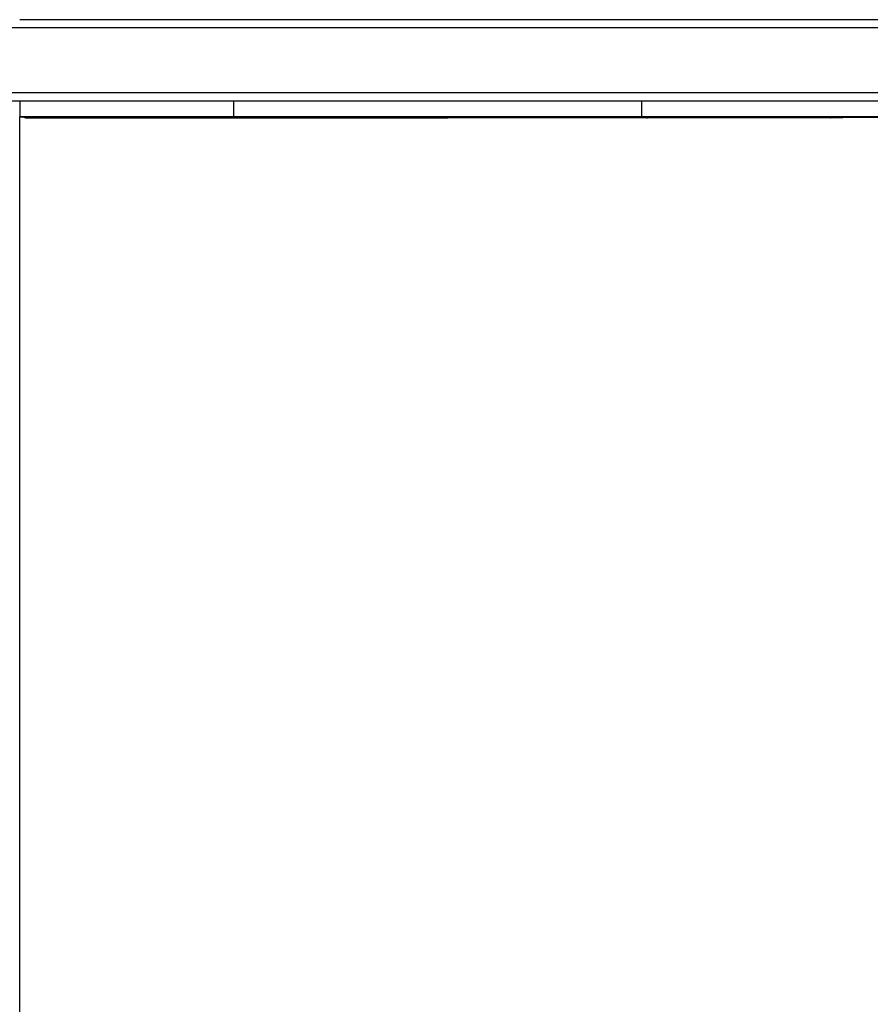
# Model space of a CAD drawing. Header units: millimetres. Extents: x 5000 to 6196, y 0 to 1075.
# Tile 7 of 8: x 5986 to 6091, y 954 to 1075. Entities that reach past the tile are written whole.
import ezdxf

# ---------------------------------------------------------------- set-up
doc = ezdxf.new("R2010")
doc.units = ezdxf.units.MM
doc.layers.add('Make2D$Sichtbar$Kurven', color=18, linetype='Continuous', true_color=0x000000)

msp = doc.modelspace()

# ---------------------------------------------------------------- linework, layer by layer
at = {"layer": 'Make2D$Sichtbar$Kurven', "color": 18, "lineweight": -3, "true_color": 0x000000}
for points in [[(6195.04, 1075.36), (5986.04, 1075.36)], [(5986.04, 1074.36), (5776.04, 1074.36), (5776.04, 1074.36)], [(6196.04, 1074.36), (5986.04, 1074.36)], [(5776.04, 1066.36), (5986.04, 1066.36)], [(5986.04, 1066.36), (6196.04, 1066.36), (6196.04, 1066.36)], [(5777.04, 1065.36), (5986.04, 1065.36)], [(5986.04, 1065.36), (5986.04, 1063.36)], [(5986.04, 1065.36), (6195.04, 1065.36), (6195.04, 1065.36)], [(6012.45, 1065.36), (6012.45, 1063.36)], [(6062.78, 1065.36), (6062.78, 1063.36)], [(5986.04, 1063.36), (5986.05, 1063.36)], [(5986.04, 1063.36), (5986.04, 1063.36)], [(5986.05, 597.36), (5986.05, 1063.36)], [(5986.77, 1063.26), (5986.77, 1063.26), (5986.77, 1063.26), (5986.77, 1063.26), (5986.77, 1063.26), (5986.77, 1063.26), (5986.77, 1063.26), (5986.77, 1063.26), (5986.69, 1063.28), (5986.64, 1063.29), (5986.58, 1063.3), (5986.47, 1063.32), (5986.37, 1063.34), (5986.26, 1063.35), (5986.18, 1063.35), (5986.11, 1063.36), (5986.05, 1063.36)], [(5986.69, 1063.33), (5986.45, 1063.35), (5986.26, 1063.36), (5986.05, 1063.36)], [(6106.75, 1063.36), (6063.82, 1063.36), (6063.81, 1063.36), (6063.81, 1063.36), (6063.81, 1063.36), (6063.8, 1063.36), (6063.78, 1063.36), (6063.63, 1063.36), (6063.62, 1063.36), (6063.62, 1063.36), (6063.61, 1063.36), (6063.6, 1063.36), (6012.94, 1063.36), (6012.94, 1063.36), (6012.94, 1063.36), (6012.94, 1063.36), (6012.91, 1063.36), (6012.78, 1063.36), (6012.78, 1063.36), (5986.05, 1063.36)], [(5986.65, 1063.36), (5986.65, 1063.36), (5986.65, 1063.36), (5986.65, 1063.36), (5986.65, 1063.36), (5986.65, 1063.36), (5986.65, 1063.36), (5986.65, 1063.36), (5986.65, 1063.36), (5986.65, 1063.36), (5986.65, 1063.36), (5986.65, 1063.36), (5986.65, 1063.36), (5986.65, 1063.36), (5986.65, 1063.36), (5986.65, 1063.36), (5986.65, 1063.36), (5986.65, 1063.36), (5986.65, 1063.36), (5986.65, 1063.36), (5986.65, 1063.36), (5986.65, 1063.36), (5986.65, 1063.36), (5986.65, 1063.36), (5986.65, 1063.36), (5986.65, 1063.36), (5986.65, 1063.36), (5986.65, 1063.36), (5986.65, 1063.36), (5986.65, 1063.36), (5986.65, 1063.36), (5986.65, 1063.36), (5986.65, 1063.36), (5986.65, 1063.36), (5986.65, 1063.36), (5986.65, 1063.35), (5986.65, 1063.35), (5986.65, 1063.35), (5986.65, 1063.35), (5986.65, 1063.35), (5986.65, 1063.35), (5986.65, 1063.35), (5986.65, 1063.35), (5986.65, 1063.35), (5986.65, 1063.35), (5986.65, 1063.35), (5986.66, 1063.35), (5986.66, 1063.35), (5986.66, 1063.35), (5986.66, 1063.35), (5986.66, 1063.35), (5986.66, 1063.35), (5986.67, 1063.35), (5986.67, 1063.34), (5986.67, 1063.34), (5986.68, 1063.34), (5986.68, 1063.34), (5986.69, 1063.34), (5986.7, 1063.34), (5986.71, 1063.33), (5986.72, 1063.33), (5986.73, 1063.33), (5986.75, 1063.33), (5986.78, 1063.32), (5986.78, 1063.32), (5986.78, 1063.32), (5986.78, 1063.32), (5986.78, 1063.32), (5986.79, 1063.32), (5986.79, 1063.32), (5986.79, 1063.32), (5986.79, 1063.32), (5986.79, 1063.32), (5986.79, 1063.32), (5986.79, 1063.32), (5986.79, 1063.32), (5986.79, 1063.32), (5986.79, 1063.32), (5986.79, 1063.32), (5986.79, 1063.32), (5986.79, 1063.32), (5986.79, 1063.32), (5986.79, 1063.32), (5986.79, 1063.32), (5986.79, 1063.32), (5986.79, 1063.32), (5986.79, 1063.32), (5986.79, 1063.32), (5986.79, 1063.32), (5986.79, 1063.32), (5986.79, 1063.32), (5986.79, 1063.32), (5986.79, 1063.32), (5986.79, 1063.32), (5986.79, 1063.32), (5986.79, 1063.32), (5986.79, 1063.32), (5986.79, 1063.32), (5986.79, 1063.32), (5986.79, 1063.32), (5986.8, 1063.32), (5986.8, 1063.32), (5986.8, 1063.32), (5986.8, 1063.32), (5986.8, 1063.32), (5986.8, 1063.32), (5986.8, 1063.32), (5986.8, 1063.32), (5986.8, 1063.32), (5986.8, 1063.32), (5986.8, 1063.32), (5986.8, 1063.32)], [(5986.78, 1063.23), (5986.78, 1063.23), (5986.78, 1063.23), (5986.78, 1063.23), (5986.78, 1063.23), (5986.78, 1063.23), (5986.78, 1063.23), (5986.78, 1063.23), (5986.78, 1063.23), (5986.78, 1063.23), (5986.78, 1063.23), (5986.78, 1063.23), (5986.78, 1063.23), (5986.78, 1063.23), (5986.78, 1063.23), (5986.78, 1063.23), (5986.78, 1063.23), (5986.78, 1063.23), (5986.78, 1063.23), (5986.78, 1063.23), (5986.78, 1063.23), (5986.78, 1063.23), (5986.78, 1063.23), (5986.78, 1063.23), (5986.78, 1063.23), (5986.78, 1063.23), (5986.78, 1063.23), (5986.78, 1063.23), (5986.78, 1063.23), (5986.78, 1063.23), (5986.78, 1063.23), (5986.78, 1063.23), (5986.78, 1063.23), (5986.78, 1063.23), (5986.78, 1063.23), (5986.78, 1063.23), (5986.78, 1063.23), (5986.78, 1063.23), (5986.78, 1063.23), (5986.78, 1063.23), (5986.78, 1063.23), (5986.78, 1063.23), (5986.78, 1063.23), (5986.78, 1063.23), (5986.78, 1063.23), (5986.78, 1063.23), (5986.78, 1063.23), (5986.78, 1063.23), (5986.78, 1063.23), (5986.78, 1063.23), (5986.78, 1063.23), (5986.78, 1063.23), (5986.78, 1063.23), (5986.78, 1063.23), (5986.78, 1063.23), (5986.78, 1063.23), (5986.78, 1063.23), (5986.78, 1063.23), (5986.78, 1063.23), (5986.78, 1063.23), (5986.78, 1063.23), (5986.78, 1063.23), (5986.78, 1063.23), (5986.78, 1063.24), (5986.78, 1063.24), (5986.79, 1063.24), (5986.79, 1063.24), (5986.79, 1063.24), (5986.79, 1063.24), (5986.79, 1063.24), (5986.79, 1063.24), (5986.79, 1063.24), (5986.79, 1063.24), (5986.79, 1063.24), (5986.79, 1063.24), (5986.79, 1063.24), (5986.79, 1063.24), (5986.79, 1063.24), (5986.79, 1063.24), (5986.79, 1063.24), (5986.79, 1063.24), (5986.79, 1063.24), (5986.79, 1063.25), (5986.79, 1063.25), (5986.79, 1063.25), (5986.79, 1063.25), (5986.79, 1063.25), (5986.79, 1063.25), (5986.79, 1063.25), (5986.79, 1063.25), (5986.79, 1063.25), (5986.79, 1063.25), (5986.79, 1063.25), (5986.79, 1063.25), (5986.79, 1063.25), (5986.79, 1063.25), (5986.79, 1063.25), (5986.79, 1063.25), (5986.79, 1063.25), (5986.79, 1063.25), (5986.79, 1063.25), (5986.79, 1063.25), (5986.79, 1063.25), (5986.79, 1063.25), (5986.79, 1063.25), (5986.79, 1063.25), (5986.79, 1063.25), (5986.79, 1063.25), (5986.79, 1063.25), (5986.79, 1063.25), (5986.79, 1063.25), (5986.79, 1063.25), (5986.79, 1063.25), (5986.79, 1063.25), (5986.79, 1063.25), (5986.79, 1063.25), (5986.79, 1063.25), (5986.79, 1063.25), (5986.79, 1063.25), (5986.79, 1063.25), (5986.79, 1063.25), (5986.79, 1063.25), (5986.79, 1063.25), (5986.79, 1063.25), (5986.79, 1063.25), (5986.79, 1063.25), (5986.79, 1063.25), (5986.79, 1063.25), (5986.79, 1063.25), (5986.79, 1063.25), (5986.79, 1063.25), (5986.79, 1063.25), (5986.79, 1063.25), (5986.79, 1063.25), (5986.79, 1063.25), (5986.79, 1063.25), (5986.79, 1063.25), (5986.79, 1063.25), (5986.79, 1063.25), (5986.79, 1063.25), (5986.79, 1063.25), (5986.79, 1063.25), (5986.79, 1063.25), (5986.79, 1063.25), (5986.79, 1063.25), (5986.78, 1063.25), (5986.78, 1063.25), (5986.78, 1063.25), (5986.78, 1063.25), (5986.78, 1063.25), (5986.78, 1063.25), (5986.78, 1063.25), (5986.77, 1063.26), (5986.76, 1063.26), (5986.75, 1063.26), (5986.74, 1063.27), (5986.74, 1063.27), (5986.73, 1063.27), (5986.73, 1063.27), (5986.72, 1063.28), (5986.71, 1063.28), (5986.71, 1063.28), (5986.7, 1063.28), (5986.7, 1063.29), (5986.7, 1063.29), (5986.69, 1063.29), (5986.69, 1063.3), (5986.68, 1063.3), (5986.68, 1063.3), (5986.68, 1063.31), (5986.67, 1063.31), (5986.67, 1063.31), (5986.67, 1063.31), (5986.67, 1063.31), (5986.67, 1063.31), (5986.67, 1063.31), (5986.66, 1063.32), (5986.66, 1063.32), (5986.66, 1063.32), (5986.66, 1063.32), (5986.66, 1063.32), (5986.66, 1063.32), (5986.66, 1063.33), (5986.66, 1063.33), (5986.65, 1063.33), (5986.65, 1063.33), (5986.65, 1063.33), (5986.65, 1063.33), (5986.65, 1063.34), (5986.65, 1063.34), (5986.65, 1063.34), (5986.65, 1063.34), (5986.65, 1063.34), (5986.65, 1063.34), (5986.65, 1063.35), (5986.65, 1063.35), (5986.65, 1063.35), (5986.65, 1063.35), (5986.65, 1063.35), (5986.65, 1063.35), (5986.65, 1063.36), (5986.65, 1063.36)], [(5986.68, 1063.28), (5986.7, 1063.28), (5986.76, 1063.26), (5986.77, 1063.26), (5986.77, 1063.26), (5986.77, 1063.26), (5986.77, 1063.26), (5986.77, 1063.26), (5986.77, 1063.26), (5986.77, 1063.26), (5986.77, 1063.26), (5986.77, 1063.26), (5986.77, 1063.26), (5986.77, 1063.26), (5986.77, 1063.26)], [(5986.8, 1063.32), (5986.78, 1063.32), (5986.75, 1063.32), (5986.7, 1063.33), (5986.69, 1063.33), (5986.69, 1063.33)], [(5986.69, 1063.33), (5986.73, 1063.33), (5986.73, 1063.33), (5986.73, 1063.33)], [(5986.78, 1063.23), (5986.77, 1063.24), (5986.76, 1063.24), (5986.75, 1063.25)], [(6038.78, 1063.22), (6038.78, 1063.22), (6038.78, 1063.22), (6038.78, 1063.22), (6038.78, 1063.22), (6038.78, 1063.22), (6038.78, 1063.22), (6038.78, 1063.22), (6038.78, 1063.22), (6038.78, 1063.22), (6038.78, 1063.22), (6038.78, 1063.22), (6038.78, 1063.22), (6038.78, 1063.22), (6038.78, 1063.22), (6038.78, 1063.22), (6038.78, 1063.22), (6038.78, 1063.22), (6038.78, 1063.22), (6038.78, 1063.22), (6038.78, 1063.22), (6038.78, 1063.22), (6038.78, 1063.22), (6038.78, 1063.22), (6038.78, 1063.22), (6038.78, 1063.22), (6038.78, 1063.22), (6038.78, 1063.22), (6038.78, 1063.22), (6038.78, 1063.22), (6038.78, 1063.22), (6038.78, 1063.22), (6038.78, 1063.22), (6038.78, 1063.22), (6038.78, 1063.22), (6038.23, 1063.22), (6037.7, 1063.22), (6031.99, 1063.22), (6030.54, 1063.22), (6029.08, 1063.22), (6005.67, 1063.22), (5999.82, 1063.22), (5993.97, 1063.22), (5989.38, 1063.22), (5989.11, 1063.22), (5988.92, 1063.22), (5987.2, 1063.22), (5986.83, 1063.22), (5986.81, 1063.22), (5986.8, 1063.22), (5986.8, 1063.23), (5986.79, 1063.23), (5986.79, 1063.23), (5986.79, 1063.23), (5986.79, 1063.23), (5986.78, 1063.23), (5986.78, 1063.23), (5986.78, 1063.23), (5986.78, 1063.23), (5986.78, 1063.23), (5986.78, 1063.23), (5986.78, 1063.23), (5986.78, 1063.23), (5986.78, 1063.23), (5986.78, 1063.23), (5986.78, 1063.23), (5986.78, 1063.23)], [(5986.8, 1063.32), (5986.8, 1063.32), (5986.8, 1063.32), (5986.8, 1063.31), (5986.81, 1063.31), (5986.81, 1063.31), (5986.82, 1063.31), (5986.83, 1063.31), (5986.9, 1063.31), (5987.47, 1063.31), (5987.79, 1063.31), (5991.21, 1063.31), (5991.93, 1063.31), (5993.38, 1063.31), (6007.89, 1063.32), (6008.61, 1063.32), (6009.34, 1063.32), (6010.71, 1063.32), (6012.71, 1063.32), (6012.71, 1063.32), (6012.71, 1063.32), (6012.71, 1063.32), (6012.71, 1063.32), (6012.71, 1063.32), (6012.71, 1063.32), (6012.71, 1063.32), (6012.71, 1063.32), (6012.71, 1063.32), (6012.71, 1063.32), (6012.71, 1063.32), (6012.71, 1063.32), (6012.71, 1063.32), (6012.71, 1063.32), (6012.71, 1063.32), (6012.71, 1063.32), (6012.71, 1063.32), (6012.71, 1063.32), (6012.71, 1063.32), (6012.71, 1063.32), (6012.71, 1063.32), (6012.71, 1063.32), (6012.71, 1063.32), (6012.71, 1063.32), (6012.71, 1063.32), (6012.71, 1063.32), (6012.71, 1063.32), (6012.71, 1063.32)], [(6012.71, 1063.32), (6012.71, 1063.32)], [(6012.71, 1063.32), (6012.71, 1063.32), (6012.71, 1063.32), (6012.71, 1063.32), (6012.71, 1063.32), (6012.71, 1063.32), (6012.71, 1063.32), (6012.71, 1063.32), (6012.71, 1063.32), (6012.71, 1063.32), (6012.71, 1063.32), (6012.71, 1063.32), (6012.71, 1063.32), (6012.71, 1063.32), (6012.71, 1063.32), (6012.71, 1063.32), (6012.71, 1063.32), (6012.71, 1063.32), (6012.71, 1063.32), (6012.71, 1063.32), (6012.71, 1063.32), (6012.71, 1063.32), (6012.71, 1063.32), (6012.71, 1063.32), (6012.71, 1063.32), (6012.71, 1063.32), (6012.71, 1063.32), (6012.71, 1063.32), (6012.71, 1063.32), (6012.71, 1063.32), (6012.71, 1063.32), (6012.71, 1063.32), (6012.71, 1063.32), (6012.71, 1063.32), (6012.71, 1063.32), (6012.71, 1063.32), (6012.71, 1063.32), (6012.71, 1063.32), (6012.71, 1063.32), (6012.71, 1063.32), (6012.71, 1063.32), (6012.71, 1063.32), (6012.71, 1063.32), (6012.71, 1063.32), (6012.71, 1063.32), (6012.71, 1063.32), (6012.71, 1063.32), (6012.71, 1063.32), (6012.71, 1063.32), (6012.71, 1063.32), (6012.71, 1063.32), (6012.71, 1063.32), (6012.71, 1063.32), (6012.71, 1063.32), (6012.71, 1063.32), (6012.71, 1063.32), (6012.71, 1063.32), (6012.71, 1063.32), (6012.71, 1063.32), (6012.71, 1063.32), (6012.71, 1063.32), (6012.71, 1063.32), (6012.71, 1063.32), (6012.71, 1063.32), (6012.71, 1063.32), (6012.71, 1063.32), (6012.71, 1063.32), (6012.71, 1063.32), (6012.71, 1063.32), (6012.71, 1063.32), (6012.71, 1063.32), (6012.71, 1063.32), (6012.71, 1063.32), (6012.71, 1063.32), (6012.71, 1063.32), (6012.71, 1063.32), (6012.71, 1063.32), (6012.71, 1063.32), (6012.71, 1063.32), (6012.71, 1063.32), (6012.71, 1063.32), (6012.71, 1063.32), (6012.71, 1063.32), (6012.71, 1063.32), (6012.71, 1063.32), (6012.71, 1063.32), (6012.71, 1063.32), (6012.71, 1063.32), (6012.71, 1063.32), (6012.71, 1063.32), (6012.71, 1063.32), (6012.71, 1063.32), (6012.71, 1063.32), (6012.71, 1063.32), (6012.71, 1063.32)], [(6012.71, 1063.32), (6012.77, 1063.32)], [(6012.73, 1063.34), (6012.74, 1063.34)], [(6012.74, 1063.34), (6012.74, 1063.34)], [(6012.76, 1063.32), (6012.85, 1063.34)], [(6012.76, 1063.32), (6012.76, 1063.32), (6012.76, 1063.32), (6012.76, 1063.32), (6012.76, 1063.32), (6012.76, 1063.32), (6012.76, 1063.32), (6012.76, 1063.32), (6012.76, 1063.32), (6012.76, 1063.32), (6012.76, 1063.32), (6012.76, 1063.32), (6012.76, 1063.32), (6012.76, 1063.32), (6012.76, 1063.32), (6012.76, 1063.32), (6012.76, 1063.32), (6012.76, 1063.32), (6012.76, 1063.32), (6012.76, 1063.32), (6012.76, 1063.32), (6012.76, 1063.32), (6012.76, 1063.32), (6012.76, 1063.32), (6012.76, 1063.32), (6012.76, 1063.32), (6012.76, 1063.32), (6012.76, 1063.32), (6012.76, 1063.32), (6012.76, 1063.32), (6012.76, 1063.32), (6012.76, 1063.32), (6012.76, 1063.32), (6012.76, 1063.32), (6012.76, 1063.32), (6012.76, 1063.32), (6012.76, 1063.32), (6012.76, 1063.32), (6012.76, 1063.32), (6012.76, 1063.32), (6012.76, 1063.32), (6012.76, 1063.32), (6012.76, 1063.32), (6012.77, 1063.32), (6012.77, 1063.32), (6013.11, 1063.32), (6013.51, 1063.32), (6014.14, 1063.32), (6016.08, 1063.32), (6061.02, 1063.33), (6061.9, 1063.33), (6063.4, 1063.33)], [(6038.77, 1063.22), (6038.78, 1063.23)], [(6038.84, 1063.23), (6038.81, 1063.23), (6038.77, 1063.22)], [(6038.77, 1063.22), (6038.77, 1063.22), (6038.77, 1063.22), (6038.77, 1063.22), (6038.77, 1063.22), (6038.77, 1063.22), (6038.77, 1063.22), (6038.77, 1063.22), (6038.77, 1063.22), (6038.77, 1063.22), (6038.77, 1063.22), (6038.77, 1063.22), (6038.77, 1063.22), (6038.77, 1063.22), (6038.77, 1063.22), (6038.77, 1063.22), (6038.77, 1063.22), (6038.77, 1063.22), (6038.77, 1063.22), (6038.78, 1063.22), (6038.78, 1063.22), (6038.78, 1063.22), (6038.78, 1063.22), (6038.78, 1063.22), (6038.78, 1063.22), (6038.78, 1063.22), (6038.78, 1063.22), (6038.78, 1063.22), (6038.78, 1063.22), (6038.78, 1063.22), (6038.78, 1063.22), (6038.78, 1063.22), (6038.78, 1063.22), (6038.78, 1063.22), (6038.78, 1063.22), (6038.78, 1063.22), (6038.78, 1063.22), (6038.78, 1063.22), (6038.78, 1063.22), (6038.78, 1063.22), (6038.78, 1063.22), (6038.78, 1063.22), (6038.78, 1063.22), (6038.78, 1063.22), (6038.78, 1063.22), (6038.78, 1063.22), (6038.78, 1063.22), (6038.78, 1063.22), (6038.78, 1063.22), (6038.78, 1063.22), (6038.78, 1063.22), (6038.78, 1063.22), (6038.78, 1063.22), (6038.78, 1063.22), (6038.78, 1063.22), (6038.78, 1063.22), (6038.78, 1063.22), (6038.78, 1063.22), (6038.78, 1063.22), (6038.78, 1063.22), (6038.78, 1063.22), (6038.78, 1063.22), (6038.78, 1063.22), (6038.78, 1063.22), (6038.78, 1063.22), (6038.78, 1063.22), (6038.78, 1063.22), (6038.78, 1063.22), (6038.78, 1063.22), (6038.78, 1063.22), (6038.78, 1063.22), (6038.78, 1063.22), (6038.78, 1063.22), (6038.78, 1063.22), (6038.78, 1063.22), (6038.78, 1063.22), (6038.78, 1063.22), (6038.78, 1063.22), (6038.78, 1063.22), (6038.78, 1063.22), (6038.78, 1063.22), (6038.78, 1063.22), (6038.78, 1063.22), (6038.78, 1063.22), (6038.78, 1063.22), (6038.78, 1063.22), (6038.78, 1063.22), (6038.78, 1063.22)], [(6038.79, 1063.24), (6038.78, 1063.22)], [(6038.79, 1063.25), (6038.82, 1063.28)], [(6038.83, 1063.24), (6038.98, 1063.32)], [(6038.83, 1063.29), (6038.84, 1063.3)], [(6038.84, 1063.3), (6038.83, 1063.29)], [(6038.83, 1063.24), (6038.83, 1063.24), (6038.83, 1063.24), (6038.83, 1063.24), (6038.83, 1063.24), (6038.83, 1063.24), (6038.83, 1063.24), (6038.83, 1063.24), (6038.83, 1063.24), (6038.83, 1063.24), (6038.83, 1063.24), (6038.83, 1063.24), (6038.83, 1063.24), (6038.83, 1063.24), (6038.83, 1063.24), (6038.84, 1063.24), (6038.84, 1063.23)], [(6063.43, 1063.24), (6062.7, 1063.24), (6062.25, 1063.24), (6059.77, 1063.24), (6043.08, 1063.24), (6042.38, 1063.24), (6041.69, 1063.24), (6040.43, 1063.24), (6039.51, 1063.24), (6039.02, 1063.24), (6038.85, 1063.24), (6038.84, 1063.24), (6038.84, 1063.24), (6038.84, 1063.24), (6038.83, 1063.24), (6038.83, 1063.24), (6038.83, 1063.24), (6038.83, 1063.24), (6038.83, 1063.24), (6038.83, 1063.24), (6038.83, 1063.24), (6038.83, 1063.24), (6038.83, 1063.24), (6038.83, 1063.24), (6038.83, 1063.24), (6038.83, 1063.24), (6038.83, 1063.24), (6038.83, 1063.24), (6038.83, 1063.24), (6038.83, 1063.24), (6038.83, 1063.24), (6038.83, 1063.24)], [(6038.91, 1063.28), (6038.88, 1063.26), (6038.87, 1063.26), (6038.84, 1063.23)], [(6063.4, 1063.33), (6063.45, 1063.33)], [(6063.41, 1063.33), (6063.41, 1063.33), (6063.41, 1063.33), (6063.41, 1063.33), (6063.41, 1063.33), (6063.4, 1063.33)], [(6063.43, 1063.33), (6063.41, 1063.33)], [(6063.41, 1063.33), (6063.47, 1063.32)], [(6063.42, 1063.24), (6063.45, 1063.26), (6063.45, 1063.26)], [(6063.55, 1063.31), (6063.55, 1063.3), (6063.55, 1063.3), (6063.55, 1063.3), (6063.55, 1063.3), (6063.43, 1063.24)], [(6063.46, 1063.25), (6063.43, 1063.24), (6063.43, 1063.24)], [(6063.42, 1063.24), (6063.42, 1063.24), (6063.42, 1063.24), (6063.42, 1063.24), (6063.42, 1063.24), (6063.43, 1063.24), (6063.43, 1063.24), (6063.43, 1063.24), (6063.43, 1063.24), (6063.43, 1063.24), (6063.43, 1063.24), (6063.43, 1063.24)], [(6063.51, 1063.34), (6063.45, 1063.33)], [(6063.65, 1063.32), (6063.64, 1063.32), (6063.64, 1063.31), (6063.64, 1063.31), (6063.52, 1063.27), (6063.51, 1063.26), (6063.46, 1063.25)], [(6063.46, 1063.25), (6063.52, 1063.27), (6063.53, 1063.27), (6063.61, 1063.3)], [(6063.46, 1063.26), (6063.5, 1063.28), (6063.51, 1063.28), (6063.52, 1063.29)], [(6086.11, 1063.27), (6064.21, 1063.25), (6063.9, 1063.25), (6063.56, 1063.25), (6063.46, 1063.25), (6063.46, 1063.25), (6063.46, 1063.25), (6063.46, 1063.25), (6063.46, 1063.25), (6063.46, 1063.25), (6063.46, 1063.25), (6063.46, 1063.25), (6063.46, 1063.25), (6063.46, 1063.25), (6063.46, 1063.25), (6063.46, 1063.25), (6063.46, 1063.25), (6063.46, 1063.25), (6063.46, 1063.25)], [(6063.46, 1063.25), (6063.46, 1063.25), (6063.46, 1063.25), (6063.46, 1063.25), (6063.46, 1063.25), (6063.46, 1063.25), (6063.46, 1063.25)], [(6063.47, 1063.32), (6063.47, 1063.32), (6063.48, 1063.33), (6063.48, 1063.33), (6063.48, 1063.33), (6063.49, 1063.33)], [(6063.47, 1063.32), (6105.06, 1063.33), (6105.37, 1063.33), (6106.14, 1063.33), (6106.39, 1063.33), (6106.41, 1063.33), (6106.41, 1063.33), (6106.41, 1063.33)], [(6063.48, 1063.32), (6063.48, 1063.33)], [(6063.49, 1063.33), (6063.5, 1063.33)], [(6063.5, 1063.33), (6063.49, 1063.33)], [(6063.5, 1063.33), (6063.5, 1063.33), (6063.49, 1063.33)], [(6063.49, 1063.33), (6063.49, 1063.33)], [(6063.49, 1063.33), (6063.49, 1063.33)], [(6063.5, 1063.33), (6063.66, 1063.34)], [(6063.5, 1063.33), (6063.5, 1063.33)], [(6063.5, 1063.33), (6063.5, 1063.33)], [(6063.5, 1063.33), (6063.5, 1063.33)], [(6063.51, 1063.33), (6063.51, 1063.33)], [(6063.51, 1063.33), (6063.51, 1063.33)], [(6063.51, 1063.33), (6063.53, 1063.33)], [(6063.51, 1063.33), (6063.53, 1063.33), (6063.51, 1063.33)], [(6063.65, 1063.34), (6063.53, 1063.33)], [(6063.53, 1063.33), (6063.53, 1063.33)], [(6063.55, 1063.31), (6063.57, 1063.31)], [(6063.61, 1063.3), (6063.63, 1063.31)], [(6063.67, 1063.35), (6063.66, 1063.34)], [(6086.11, 1063.27), (6086.12, 1063.27), (6086.12, 1063.27), (6086.23, 1063.3)], [(6086.12, 1063.27), (6086.11, 1063.27)], [(6086.11, 1063.27), (6086.11, 1063.27)], [(6086.15, 1063.27), (6086.12, 1063.27), (6086.11, 1063.27)], [(6086.26, 1063.31), (6086.13, 1063.28)], [(6086.15, 1063.27), (6086.39, 1063.32), (6086.39, 1063.32), (6086.4, 1063.33)], [(6123.81, 1063.28), (6123.81, 1063.28), (6123.81, 1063.28), (6123.81, 1063.28), (6123.81, 1063.28), (6123.45, 1063.28), (6123.09, 1063.28), (6122.54, 1063.28), (6120.98, 1063.28), (6119.01, 1063.28), (6117.95, 1063.28), (6116.89, 1063.28), (6087.63, 1063.27), (6087.05, 1063.27), (6086.15, 1063.27), (6086.15, 1063.27), (6086.15, 1063.27), (6086.15, 1063.27), (6086.15, 1063.27), (6086.15, 1063.27), (6086.15, 1063.27), (6086.15, 1063.27), (6086.15, 1063.27)], [(6086.42, 1063.33), (6086.21, 1063.28), (6086.16, 1063.27)], [(6086.24, 1063.31), (6086.25, 1063.31)], [(6086.25, 1063.31), (6086.25, 1063.31)], [(6086.26, 1063.31), (6086.28, 1063.32)], [(6086.4, 1063.33), (6086.44, 1063.33)]]:
    msp.add_lwpolyline(points, dxfattribs=at)

doc.saveas('drawing.dxf')
